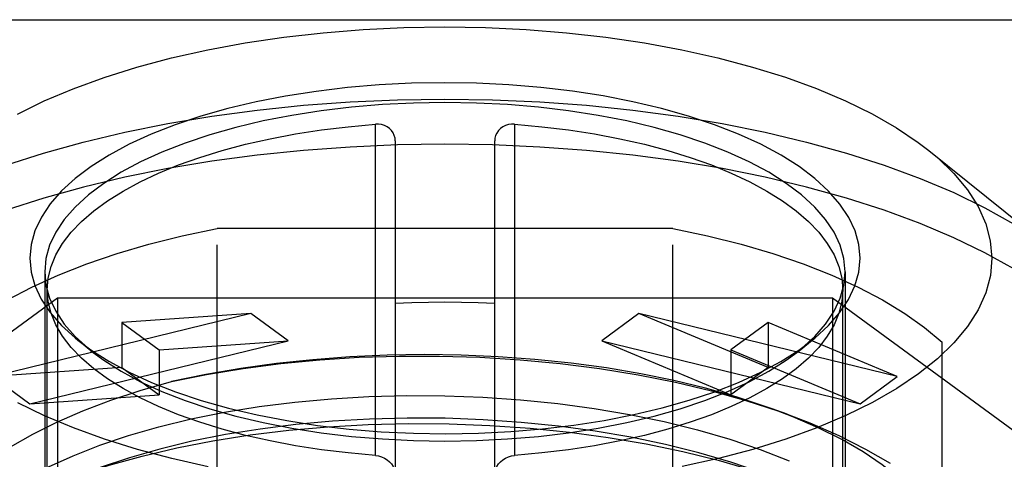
# Model space of a CAD drawing. Header units: inches. Extents: x 0 to 136, y 0 to 88.
# Tile 58 of 74: x 53.103 to 53.882, y 66.724 to 67.072. Entities that reach past the tile are written whole.
import ezdxf

# ---------------------------------------------------------------- set-up
doc = ezdxf.new("R2010")
doc.units = ezdxf.units.IN
doc.header["$LTSCALE"] = 7.48
doc.header["$MEASUREMENT"] = 0
doc.linetypes.add('HIDDEN', pattern=[0.2, 0.1, -0.1])
doc.linetypes.add('PHANTOM', pattern=[0.8, 0.45, -0.05, 0.1, -0.05, 0.1, -0.05])
doc.layers.get('0').update_dxf_attribs({"linetype": 'CONTINUOUS'})
doc.layers.add('AVAILABLE_DOOR_SPACE', color=7, linetype='CONTINUOUS')
doc.layers.add('DEFAULT_2', color=8, linetype='HIDDEN')

msp = doc.modelspace()

# ---------------------------------------------------------------- linework, layer by layer
at = {"color": 7, "linetype": 'Continuous'}
for p, q in [((53.38446, 66.74628), (53.38446, 66.98926)), ((53.4947, 66.98926), (53.4947, 66.74626)), ((53.40021, 66.97599), (53.40021, 66.74535)), ((53.47895, 66.74535), (53.47895, 66.97599)), ((53.75376, 66.86752), (53.75454, 66.8582)), ((53.71985, 66.81056), (53.7304, 66.81839))]:
    msp.add_line(p, q, dxfattribs=at)
for points in [[(53.10099, 66.99729), (53.12214, 67.00767), (53.14507, 67.01736), (53.16963, 67.02629), (53.19569, 67.03442), (53.22309, 67.04169), (53.25169, 67.04808), (53.28133, 67.05354), (53.31186, 67.05806), (53.3431, 67.0616), (53.37489, 67.06415), (53.40705, 67.06568), (53.43939, 67.0662), (53.47173, 67.0657), (53.50389, 67.06417), (53.53569, 67.06164), (53.56694, 67.05811), (53.59749, 67.0536), (53.62714, 67.04814), (53.65576, 67.04177), (53.68316, 67.0345), (53.70922, 67.0264), (53.73377, 67.01749), (53.75668, 67.00783), (53.77783, 66.99746), (53.7971, 66.98647), (53.81433, 66.97491), (53.82269, 66.96852)], [(53.76832, 66.88318), (53.76731, 66.89408), (53.76429, 66.90486), (53.75926, 66.91556), (53.75226, 66.92607), (53.74332, 66.93631), (53.73254, 66.94621), (53.72, 66.95569), (53.70573, 66.96473), (53.68968, 66.97334), (53.67204, 66.98141), (53.65295, 66.98887), (53.63254, 66.99566), (53.61094, 67.00174), (53.5883, 67.00708), (53.56475, 67.01164), (53.54046, 67.01541), (53.51557, 67.01835), (53.49023, 67.02045), (53.4646, 67.0217), (53.43884, 67.02211), (53.4131, 67.02166), (53.38753, 67.02036), (53.3623, 67.01821), (53.33754, 67.01525), (53.31341, 67.01147), (53.29005, 67.00691), (53.26761, 67.00158), (53.2462, 66.99553), (53.22596, 66.98878), (53.20702, 66.98137), (53.1895, 66.97335), (53.17354, 66.96479), (53.15931, 66.9558), (53.1468, 66.94636), (53.13601, 66.93648), (53.12704, 66.92625), (53.12, 66.91573), (53.11492, 66.905), (53.11188, 66.89416), (53.11084, 66.88318)], [(53.75651, 66.87247), (53.75553, 66.88298), (53.75261, 66.89343), (53.74775, 66.90374), (53.741, 66.91386), (53.73239, 66.92373), (53.72197, 66.93328), (53.70981, 66.94246), (53.69598, 66.9512), (53.68058, 66.95946), (53.66368, 66.96718), (53.64541, 66.97432), (53.62587, 66.98083), (53.60518, 66.98668), (53.58346, 66.99182), (53.56087, 66.99622), (53.53752, 66.99986), (53.51357, 67.00271), (53.48916, 67.00476), (53.46445, 67.006), (53.43958, 67.00641), (53.41472, 67.006), (53.39, 67.00476), (53.3656, 67.00271), (53.34165, 66.99986), (53.3183, 66.99622), (53.2957, 66.99182), (53.27399, 66.98668), (53.2533, 66.98083), (53.23375, 66.97432), (53.21548, 66.96718), (53.19859, 66.95946), (53.18318, 66.9512), (53.16936, 66.94246), (53.1572, 66.93328), (53.14678, 66.92373), (53.13816, 66.91386), (53.13141, 66.90374), (53.12655, 66.89343), (53.12363, 66.88298), (53.12265, 66.87247)], [(53.12462, 66.8582), (53.1254, 66.86752), (53.12769, 66.87675), (53.13152, 66.8859), (53.13684, 66.89491), (53.14363, 66.90374), (53.15185, 66.91234), (53.16147, 66.92067), (53.17242, 66.9287), (53.18468, 66.93638), (53.19817, 66.94369), (53.21283, 66.95058), (53.22859, 66.95703), (53.24538, 66.96299), (53.26311, 66.96845), (53.28171, 66.97338), (53.30108, 66.97775), (53.32114, 66.98154), (53.34179, 66.98473), (53.36288, 66.9873), (53.38446, 66.98926)], [(53.40021, 66.97599), (53.40003, 66.9782), (53.39946, 66.9803), (53.39851, 66.98234), (53.39721, 66.9842), (53.39561, 66.98581), (53.39374, 66.98715), (53.39161, 66.98819), (53.3893, 66.98891), (53.38693, 66.98926), (53.38446, 66.98926)], [(53.4947, 66.98926), (53.49222, 66.98926), (53.48985, 66.98891), (53.48754, 66.98819), (53.4854, 66.98714), (53.48352, 66.98579), (53.48192, 66.98417), (53.48063, 66.9823), (53.47969, 66.98026), (53.47913, 66.97817), (53.47895, 66.97599)], [(53.4947, 66.98926), (53.51629, 66.9873), (53.53738, 66.98473), (53.55803, 66.98154), (53.57809, 66.97775), (53.59746, 66.97338), (53.61606, 66.96845), (53.63379, 66.96299), (53.65058, 66.95703), (53.66633, 66.95058), (53.68099, 66.94369), (53.69448, 66.93638), (53.70674, 66.9287), (53.7177, 66.92067), (53.72732, 66.91234), (53.73554, 66.90374), (53.74233, 66.89491), (53.74764, 66.8859), (53.75147, 66.87675), (53.75376, 66.86752)], [(53.82269, 66.96852), (53.92897, 66.8833), (53.94513, 66.86894), (53.95894, 66.85414), (53.97032, 66.83898), (53.97923, 66.82353), (53.98563, 66.80785), (53.98948, 66.79203), (53.99076, 66.77613)], [(53.82269, 66.96852), (53.82949, 66.96283), (53.8425, 66.95027), (53.85328, 66.93731), (53.86171, 66.92404), (53.86779, 66.91054), (53.87142, 66.89693), (53.87265, 66.88318)], [(53.11084, 66.88318), (53.11186, 66.87227), (53.11487, 66.86149), (53.1199, 66.85079), (53.1269, 66.84029), (53.13584, 66.83005), (53.14663, 66.82014), (53.14877, 66.8184)], [(53.7304, 66.81839), (53.73236, 66.82), (53.74316, 66.82987), (53.75212, 66.8401), (53.75916, 66.85062), (53.76424, 66.86135), (53.76729, 66.87219), (53.76832, 66.88318)], [(53.87265, 66.88318), (53.87143, 66.86945), (53.86781, 66.85587), (53.86177, 66.84241), (53.85337, 66.82918), (53.84265, 66.81625)], [(53.12265, 66.87247), (53.12363, 66.86196), (53.12655, 66.85152), (53.13141, 66.84121), (53.13816, 66.83108), (53.14678, 66.82122), (53.15453, 66.81411)], [(53.72466, 66.81413), (53.73239, 66.82122), (53.741, 66.83108), (53.74775, 66.84121), (53.75261, 66.85152), (53.75553, 66.86196), (53.75651, 66.87247)], [(53.40021, 66.84754), (53.41331, 66.84812), (53.42643, 66.84847), (53.43958, 66.84858), (53.45274, 66.84847), (53.46586, 66.84812), (53.47895, 66.84754)], [(53.14877, 66.8184), (53.15916, 66.81067), (53.17343, 66.80163), (53.18948, 66.79302), (53.20712, 66.78494), (53.22621, 66.77749), (53.24663, 66.7707), (53.26822, 66.76462), (53.29086, 66.75928), (53.31441, 66.75471), (53.3387, 66.75095), (53.3636, 66.74801), (53.38893, 66.74591)], [(53.84265, 66.81625), (53.8297, 66.80371), (53.8146, 66.79165), (53.79742, 66.78009), (53.77817, 66.76907), (53.75703, 66.75868), (53.73409, 66.749), (53.70953, 66.74006), (53.68347, 66.73194), (53.65607, 66.72466), (53.62747, 66.71828)], [(53.46607, 66.7447), (53.49163, 66.746), (53.51687, 66.74814), (53.54162, 66.75111), (53.56575, 66.75489), (53.58911, 66.75945), (53.61156, 66.76478), (53.63297, 66.77083), (53.6532, 66.77758), (53.67214, 66.78498), (53.68966, 66.79301), (53.70562, 66.80157), (53.71985, 66.81056)], [(53.25202, 66.71821), (53.2234, 66.72459), (53.196, 66.73185), (53.16994, 66.73996), (53.1454, 66.74887), (53.12248, 66.75853), (53.10133, 66.76889)], [(53.38893, 66.74591), (53.41456, 66.74465), (53.44032, 66.74425), (53.46607, 66.7447)]]:
    msp.add_lwpolyline(points, dxfattribs=at)
at = {"layer": 'AVAILABLE_DOOR_SPACE', "color": 4, "linetype": 'PHANTOM'}
msp.add_line((34.9401, 67.07196), (56.1944, 67.07196), dxfattribs=at)
at = {"layer": 'DEFAULT_2', "color": 8, "linetype": 'HIDDEN'}
for p, q in [((53.25917, 66.14589), (53.25917, 66.90684)), ((53.62, 66.90684), (53.25917, 66.90684)), ((53.62, 66.14589), (53.62, 66.90684)), ((53.12265, 66.87247), (53.12265, 66.33368)), ((53.75651, 66.87247), (53.75651, 66.33368)), ((53.12462, 66.45143), (53.12462, 66.8582)), ((53.75454, 66.45143), (53.75454, 66.8582)), ((52.82586, 66.62716), (53.13272, 66.85178)), ((53.13272, 66.85178), (53.13272, 66.70906)), ((53.13272, 66.85178), (53.74644, 66.85178)), ((53.74644, 66.85178), (53.74644, 66.70906)), ((53.74644, 66.85178), (54.0533, 66.62716)), ((53.28596, 66.83944), (53.08139, 66.78953)), ((53.28596, 66.83944), (53.18368, 66.83233)), ((53.31549, 66.81783), (53.28596, 66.83944)), ((53.5932, 66.83944), (53.56367, 66.81783)), ((53.79777, 66.78953), (53.5932, 66.83944)), ((53.69549, 66.79665), (53.5932, 66.83944)), ((53.18368, 66.83233), (53.18368, 66.79665)), ((53.18368, 66.83233), (53.2132, 66.81071)), ((53.69549, 66.83233), (53.66596, 66.81071)), ((53.69549, 66.83233), (53.69549, 66.79665)), ((53.79777, 66.78953), (53.69549, 66.83233)), ((53.11092, 66.76791), (53.31549, 66.81783)), ((53.15922, 66.81002), (53.14877, 66.81839)), ((53.2132, 66.81071), (53.31549, 66.81783)), ((53.56367, 66.81783), (53.76825, 66.76791)), ((53.56367, 66.81783), (53.66596, 66.77503)), ((53.71994, 66.81002), (53.73039, 66.81839)), ((53.83328, 66.23603), (53.83328, 66.8167)), ((53.2132, 66.81071), (53.2132, 66.77503)), ((53.66596, 66.81071), (53.66596, 66.77503)), ((53.66596, 66.81071), (53.76825, 66.76791)), ((53.18368, 66.79665), (53.08139, 66.78953)), ((53.18368, 66.79665), (53.2132, 66.77503)), ((53.69549, 66.79665), (53.66596, 66.77503)), ((53.08139, 66.78953), (53.11092, 66.76791)), ((53.76825, 66.76791), (53.79777, 66.78953)), ((53.11092, 66.76791), (53.2132, 66.77503)), ((53.71065, 66.75967), (53.69874, 66.76402)), ((53.38446, 66.72715), (53.38446, 66.74628)), ((53.40021, 66.74535), (53.40021, 66.58341)), ((53.47895, 66.58341), (53.47895, 66.74535)), ((53.4947, 66.74626), (53.4947, 66.72715))]:
    msp.add_line(p, q, dxfattribs=at)
for points in [[(53.09174, 66.95683), (53.12173, 66.96644), (53.1532, 66.97516), (53.186, 66.98296), (53.21999, 66.98979), (53.255, 66.99562), (53.29087, 67.00043), (53.32744, 67.0042), (53.36453, 67.0069), (53.40197, 67.00853), (53.43958, 67.00907), (53.4772, 67.00853), (53.51463, 67.0069), (53.55172, 67.0042), (53.58829, 67.00043), (53.62416, 66.99562), (53.65917, 66.98979), (53.69316, 66.98296), (53.72597, 66.97516), (53.75744, 66.96644), (53.78743, 66.95683), (53.81579, 66.94637), (53.8424, 66.93513), (53.86714, 66.92314), (53.88988, 66.91047)], [(53.88991, 66.87476), (53.86717, 66.88744), (53.8424, 66.89944), (53.81577, 66.9107), (53.7874, 66.92115), (53.75742, 66.93076), (53.72597, 66.93948), (53.69321, 66.94727), (53.65925, 66.95409), (53.62426, 66.95993), (53.58837, 66.96474), (53.55177, 66.96852), (53.51465, 66.97122), (53.4772, 66.97285), (53.43957, 66.97339), (53.40196, 66.97285), (53.36454, 66.97122), (53.32747, 66.96852), (53.29091, 66.96476), (53.25507, 66.95995), (53.22011, 66.95413), (53.18618, 66.94732), (53.15344, 66.93954), (53.12201, 66.93084), (53.09206, 66.92125)], [(53.04588, 66.8167), (53.05974, 66.82836), (53.07544, 66.83952), (53.09303, 66.85021), (53.11236, 66.86034), (53.13336, 66.86987), (53.1559, 66.87874), (53.17988, 66.88691), (53.20517, 66.89435), (53.23158, 66.90098), (53.25917, 66.90684)], [(53.62, 66.90684), (53.64759, 66.90098), (53.674, 66.89435), (53.69928, 66.88691), (53.72326, 66.87874), (53.7458, 66.86987), (53.7668, 66.86034), (53.78613, 66.85021), (53.80372, 66.83952), (53.81942, 66.82836), (53.83328, 66.8167)], [(53.38446, 66.72715), (53.36288, 66.7291), (53.34179, 66.73167), (53.32114, 66.73486), (53.30108, 66.73865), (53.28171, 66.74302), (53.26311, 66.74795), (53.24538, 66.75341), (53.22859, 66.75938), (53.21283, 66.76582), (53.19817, 66.77271), (53.18468, 66.78002), (53.17242, 66.7877), (53.16147, 66.79573), (53.15185, 66.80406), (53.14363, 66.81267), (53.13684, 66.82149), (53.13152, 66.8305), (53.12769, 66.83965), (53.1254, 66.84888), (53.12462, 66.8582)], [(53.75454, 66.8582), (53.75376, 66.84888), (53.75147, 66.83965), (53.74764, 66.8305), (53.74233, 66.82149), (53.73554, 66.81267), (53.72732, 66.80406), (53.7177, 66.79573), (53.70674, 66.7877), (53.69448, 66.78002), (53.68099, 66.77271), (53.66633, 66.76582), (53.65058, 66.75938), (53.63379, 66.75341), (53.61606, 66.74795), (53.59746, 66.74302), (53.57809, 66.73865), (53.55803, 66.73486), (53.53738, 66.73167), (53.51629, 66.7291), (53.4947, 66.72715)], [(53.15453, 66.81411), (53.1572, 66.81167), (53.15922, 66.81002)], [(53.71994, 66.81002), (53.72197, 66.81167), (53.72466, 66.81413)], [(53.15922, 66.81002), (53.16936, 66.80249), (53.18318, 66.79375), (53.19859, 66.78549), (53.21548, 66.77776), (53.23375, 66.77062), (53.2533, 66.76411), (53.27399, 66.75827), (53.2957, 66.75313), (53.3183, 66.74873), (53.34165, 66.74509), (53.3656, 66.74223), (53.39, 66.74018), (53.41472, 66.73895), (53.43958, 66.73853), (53.46445, 66.73895), (53.48916, 66.74018), (53.51357, 66.74223), (53.53752, 66.74509), (53.56087, 66.74873), (53.58346, 66.75313), (53.60518, 66.75827), (53.62587, 66.76411), (53.64541, 66.77062), (53.66368, 66.77776), (53.68058, 66.78549), (53.69598, 66.79375), (53.70981, 66.80249), (53.71994, 66.81002)], [(53.69873, 66.76402), (53.69324, 66.76598), (53.67016, 66.77355), (53.64598, 66.78038), (53.62076, 66.78648), (53.5946, 66.79182), (53.56752, 66.79638), (53.53949, 66.80018), (53.51082, 66.80316), (53.48177, 66.80527), (53.45247, 66.80653), (53.42318, 66.80693), (53.39382, 66.80646), (53.3643, 66.80512), (53.33498, 66.80292), (53.30615, 66.79987), (53.27783, 66.79598), (53.25014, 66.79124), (53.22305, 66.78567)], [(53.22305, 66.78567), (53.25085, 66.79128), (53.27979, 66.79604), (53.30972, 66.7999), (53.34044, 66.80283), (53.37176, 66.80482), (53.40347, 66.80582), (53.43533, 66.80582), (53.46727, 66.80482), (53.49922, 66.80281), (53.5309, 66.7998), (53.56204, 66.79582), (53.59248, 66.79088), (53.62206, 66.78501), (53.65058, 66.77821), (53.67792, 66.77055), (53.70393, 66.76207), (53.71065, 66.75967)], [(53.09566, 66.73394), (53.11315, 66.74402), (53.13226, 66.75357), (53.15285, 66.76254), (53.17489, 66.77089), (53.19828, 66.7786), (53.22305, 66.78567)], [(53.12567, 66.71804), (53.14503, 66.72695), (53.16617, 66.73528), (53.1889, 66.74294), (53.21305, 66.74987), (53.23848, 66.756), (53.26496, 66.76131), (53.2924, 66.76575), (53.32064, 66.76932), (53.34962, 66.77198), (53.3793, 66.77374), (53.40937, 66.77454), (53.43946, 66.77438), (53.46951, 66.77327), (53.49941, 66.7712), (53.5289, 66.76821), (53.55769, 66.76431), (53.58578, 66.75954), (53.61312, 66.75388), (53.63956, 66.74736), (53.66502, 66.73998), (53.68928, 66.7318), (53.71215, 66.72286)], [(53.68987, 66.71374), (53.666, 66.72184), (53.64059, 66.72924), (53.61409, 66.73582), (53.58664, 66.74153), (53.55843, 66.74636), (53.52951, 66.75029), (53.49989, 66.75332), (53.46988, 66.75541), (53.43976, 66.75653), (53.4097, 66.7567), (53.3799, 66.75592), (53.35046, 66.75421), (53.32155, 66.75157), (53.29328, 66.74804), (53.26574, 66.74361), (53.23917, 66.73832), (53.21378, 66.73222), (53.18965, 66.72533), (53.16576, 66.71729)], [(53.84068, 66.62716), (53.84074, 66.63928), (53.83879, 66.65129), (53.83482, 66.66324), (53.82887, 66.67503), (53.82098, 66.6866), (53.81117, 66.69792), (53.79943, 66.70898), (53.78589, 66.71969), (53.77066, 66.72993), (53.75374, 66.73971), (53.73516, 66.74901), (53.715, 66.75777), (53.69873, 66.76402)], [(53.71065, 66.75967), (53.72848, 66.75283), (53.75144, 66.74286), (53.77267, 66.73222), (53.79206, 66.72097)], [(53.14488, 66.70967), (53.14921, 66.71124), (53.17379, 66.71933), (53.19983, 66.72662), (53.22722, 66.73307), (53.2558, 66.73864), (53.2854, 66.74331), (53.31587, 66.74705), (53.34706, 66.74983), (53.37876, 66.75161), (53.41081, 66.75238), (53.44299, 66.75214), (53.47512, 66.75089), (53.50695, 66.74865), (53.53819, 66.74545), (53.56882, 66.74131), (53.59878, 66.7362), (53.62788, 66.73018), (53.65596, 66.72326), (53.6829, 66.7155), (53.71072, 66.70614)], [(53.38446, 66.72715), (53.38694, 66.72679), (53.38932, 66.7261), (53.39163, 66.72507), (53.39377, 66.72375), (53.39564, 66.72217), (53.39724, 66.72037), (53.39853, 66.71835), (53.39948, 66.71621), (53.40003, 66.71406), (53.40021, 66.71186)], [(53.47895, 66.71186), (53.47914, 66.71409), (53.4797, 66.71625), (53.48065, 66.71839), (53.48195, 66.72041), (53.48355, 66.7222), (53.48542, 66.72377), (53.48756, 66.72508), (53.48986, 66.72611), (53.49223, 66.72679), (53.4947, 66.72715)]]:
    msp.add_lwpolyline(points, dxfattribs=at)

doc.saveas('drawing.dxf')
